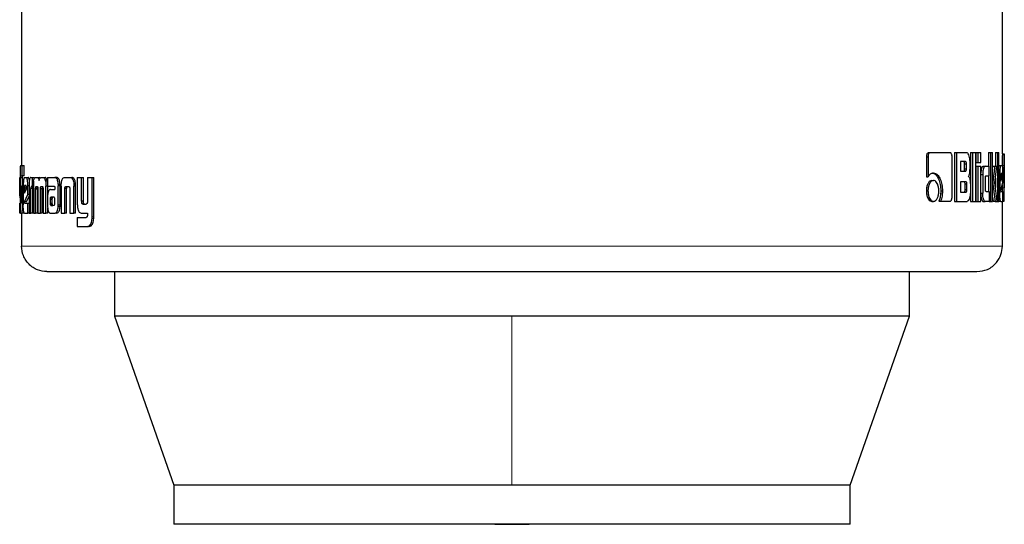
# Model space of a CAD drawing. Header units: millimetres. Extents: x 27 to 265, y 60 to 148.
# Tile 31 of 78: x 133.61 to 135.63, y 60.47 to 61.51. Entities that reach past the tile are written whole.
import ezdxf

# ---------------------------------------------------------------- set-up
doc = ezdxf.new("R2010")
doc.units = ezdxf.units.MM
doc.linetypes.add('PHANTOM', pattern=[12.7, 6.35, -1.27, 1.27, -1.27, 1.27, -1.27])

msp = doc.modelspace()

# ---------------------------------------------------------------- linework, layer by layer
at = {"color": 7, "linetype": 'Continuous', "lineweight": 25}
for p, q in [((133.6139, 62.4295), (133.6139, 61.2071)), ((135.6266, 61.2312), (135.6266, 62.4295)), ((135.4707, 61.2252), (135.4707, 61.1839)), ((135.4707, 61.2252), (135.4741, 61.2252)), ((135.4741, 61.2252), (135.4741, 61.1839)), ((135.4752, 61.2337), (135.4786, 61.2337)), ((135.4786, 61.2337), (135.5195, 61.2337)), ((135.5233, 61.1425), (135.5233, 61.2252)), ((135.5287, 61.2337), (135.5287, 61.1337)), ((135.5287, 61.2337), (135.5323, 61.2337)), ((135.5323, 61.2337), (135.5323, 61.1337)), ((135.5323, 61.2337), (135.5533, 61.2337)), ((135.5614, 61.2337), (135.5614, 61.1337)), ((135.5614, 61.2337), (135.5651, 61.2337)), ((135.5651, 61.2337), (135.5651, 61.1337)), ((135.5651, 61.2337), (135.572, 61.2337)), ((135.572, 61.1337), (135.572, 61.2337)), ((135.5724, 61.2337), (135.5724, 61.2137)), ((135.5724, 61.2337), (135.5761, 61.2337)), ((135.5761, 61.2337), (135.5761, 61.2137)), ((135.5761, 61.2337), (135.5824, 61.2337)), ((135.5824, 61.2137), (135.5824, 61.2337)), ((135.5983, 61.2337), (135.5983, 61.2058)), ((135.5983, 61.2337), (135.6021, 61.2337)), ((135.6021, 61.2337), (135.6067, 61.2337)), ((135.6021, 61.2337), (135.6021, 61.1337)), ((135.6067, 61.1337), (135.6067, 61.2337)), ((135.6124, 61.2337), (135.6124, 61.2057)), ((135.6124, 61.2337), (135.6164, 61.2337)), ((135.6164, 61.2337), (135.6195, 61.2337)), ((135.6164, 61.2337), (135.6164, 61.1337)), ((135.6195, 61.1337), (135.6195, 61.2337)), ((135.6266, 61.2314), (135.6306, 61.2314)), ((135.6306, 61.1341), (135.6306, 61.231)), ((133.612, 61.2071), (133.6153, 61.2071)), ((133.6153, 61.1861), (133.6153, 61.2071)), ((133.6153, 61.2071), (133.6193, 61.2071)), ((133.6193, 61.1861), (133.6193, 61.2071)), ((135.5509, 61.2153), (135.5407, 61.2153)), ((135.5407, 61.2153), (135.5407, 61.1955)), ((135.5491, 61.2005), (135.5491, 61.2103)), ((135.5528, 61.2103), (135.5491, 61.2103)), ((135.5528, 61.2005), (135.5528, 61.2103)), ((135.5603, 61.2032), (135.5603, 61.2152)), ((135.5724, 61.2137), (135.5761, 61.2137)), ((135.5724, 61.2057), (135.5724, 61.1337)), ((135.5724, 61.2057), (135.5761, 61.2057)), ((135.5761, 61.2137), (135.5824, 61.2137)), ((135.5761, 61.2057), (135.5824, 61.2057)), ((135.5761, 61.2057), (135.5761, 61.1337)), ((135.5824, 61.1337), (135.5824, 61.2057)), ((135.5872, 61.2058), (135.591, 61.2058)), ((135.591, 61.2058), (135.5997, 61.2058)), ((135.5997, 61.1862), (135.5997, 61.2058)), ((135.607, 61.2057), (135.6067, 61.2032)), ((135.607, 61.2057), (135.6109, 61.2057)), ((135.6109, 61.2057), (135.6151, 61.2057)), ((135.6113, 61.1715), (135.6151, 61.2057)), ((135.6195, 61.207), (135.6235, 61.207)), ((135.6235, 61.207), (135.6264, 61.207)), ((135.6304, 61.2072), (135.6304, 61.1613)), ((133.6105, 61.1827), (133.6108, 61.1827)), ((133.6108, 61.1829), (133.6108, 61.1371)), ((133.6118, 61.1345), (133.6118, 61.182)), ((133.6158, 61.182), (133.6118, 61.182)), ((133.6121, 61.1861), (133.6153, 61.1861)), ((133.6193, 61.1861), (133.6153, 61.1861)), ((133.6158, 61.1656), (133.6158, 61.182)), ((133.6196, 61.1827), (133.6238, 61.1827)), ((133.6238, 61.1827), (133.6277, 61.1827)), ((133.633, 61.1827), (133.6358, 61.1827)), ((133.6358, 61.1827), (133.6397, 61.1827)), ((133.6358, 61.1827), (133.6358, 61.1641)), ((133.6423, 61.1827), (133.646, 61.1827)), ((133.646, 61.1827), (133.6499, 61.1827)), ((133.6521, 61.1814), (133.6499, 61.1827)), ((133.6541, 61.1827), (133.6584, 61.1827)), ((133.6584, 61.1827), (133.6622, 61.1827)), ((133.6672, 61.1827), (133.6672, 61.1651)), ((133.6672, 61.1827), (133.6821, 61.1827)), ((133.6821, 61.1827), (133.6858, 61.1827)), ((133.687, 61.1825), (133.6833, 61.1825)), ((133.7023, 61.1827), (133.7134, 61.1827)), ((133.7134, 61.1827), (133.717, 61.1827)), ((133.7283, 61.1827), (133.7283, 61.128)), ((133.7283, 61.1827), (133.7372, 61.1827)), ((133.7372, 61.1339), (133.7372, 61.1827)), ((133.7372, 61.1827), (133.7407, 61.1827)), ((133.7407, 61.1339), (133.7407, 61.1827)), ((133.7491, 61.1827), (133.7491, 61.1327)), ((133.7491, 61.1827), (133.7586, 61.1827)), ((133.7586, 61.102), (133.7586, 61.1827)), ((133.7586, 61.1827), (133.7621, 61.1827)), ((133.7621, 61.102), (133.7621, 61.1827)), ((135.4707, 61.1839), (135.4741, 61.1839)), ((135.5407, 61.1955), (135.5509, 61.1955)), ((135.5491, 61.2005), (135.5528, 61.2005)), ((135.5824, 61.1888), (135.5862, 61.1888)), ((135.5862, 61.1888), (135.5862, 61.1507)), ((135.5932, 61.1862), (135.5997, 61.1862)), ((135.5983, 61.1862), (135.5983, 61.1538)), ((135.6195, 61.1897), (135.6213, 61.1897)), ((135.6213, 61.1897), (135.6213, 61.151)), ((135.6236, 61.1858), (135.6236, 61.1749)), ((135.6236, 61.1749), (135.6264, 61.1838)), ((135.6264, 61.1838), (135.6236, 61.1838)), ((135.6264, 61.1856), (135.6237, 61.1856)), ((135.6259, 61.1907), (135.6242, 61.1907)), ((135.6264, 61.1838), (135.6264, 61.1856)), ((135.6278, 61.1722), (135.6278, 61.1897)), ((133.6108, 61.1654), (133.6101, 61.1654)), ((133.6101, 61.1479), (133.6101, 61.1654)), ((133.6139, 61.1656), (133.6139, 61.1348)), ((133.6139, 61.1656), (133.616, 61.1656)), ((133.616, 61.1342), (133.616, 61.1656)), ((133.616, 61.1656), (133.6173, 61.1656)), ((133.6173, 61.1654), (133.6173, 61.1267)), ((133.6229, 61.1664), (133.6205, 61.1664)), ((133.6268, 61.1479), (133.6268, 61.1654)), ((133.6292, 61.1654), (133.6268, 61.1654)), ((133.6292, 61.1639), (133.6292, 61.1094)), ((133.6358, 61.1641), (133.634, 61.1641)), ((133.6382, 61.1641), (133.6358, 61.1641)), ((133.6382, 61.1651), (133.6382, 61.1094)), ((133.644, 61.1641), (133.6463, 61.1641)), ((133.6573, 61.1638), (133.6534, 61.1638)), ((133.654, 61.1641), (133.6564, 61.1641)), ((133.6668, 61.175), (133.663, 61.175)), ((133.6638, 61.1094), (133.6638, 61.1651)), ((133.6672, 61.1651), (133.6638, 61.1651)), ((133.6672, 61.1651), (133.6807, 61.1651)), ((133.6676, 61.1483), (133.6676, 61.1651)), ((133.6822, 61.1623), (133.6822, 61.1613)), ((133.6892, 61.1687), (133.6928, 61.1687)), ((133.6893, 61.1267), (133.6893, 61.1655)), ((133.693, 61.1655), (133.6893, 61.1655)), ((133.6929, 61.1267), (133.693, 61.1655)), ((133.6951, 61.1652), (133.6951, 61.1094)), ((133.7053, 61.1641), (133.7103, 61.1641)), ((133.7212, 61.1686), (133.7213, 61.1652)), ((133.7247, 61.1686), (133.7212, 61.1686)), ((133.7213, 61.1094), (133.7213, 61.1652)), ((133.7249, 61.1094), (133.7249, 61.1652)), ((135.4818, 61.1766), (135.4853, 61.1766)), ((135.5519, 61.1739), (135.5407, 61.1739)), ((135.5407, 61.1739), (135.5407, 61.1527)), ((135.5501, 61.1577), (135.5501, 61.1689)), ((135.5538, 61.1689), (135.5501, 61.1689)), ((135.5538, 61.1577), (135.5538, 61.1689)), ((135.561, 61.1664), (135.561, 61.1522)), ((135.5919, 61.1588), (135.5919, 61.1813)), ((135.6067, 61.1715), (135.6071, 61.1715)), ((135.6158, 61.1337), (135.6113, 61.1715)), ((135.6124, 61.1815), (135.6124, 61.1623)), ((135.6237, 61.1569), (135.6278, 61.1722)), ((135.6264, 61.167), (135.6264, 61.1613)), ((133.6108, 61.1479), (133.6101, 61.1479)), ((133.6108, 61.1412), (133.6101, 61.1479)), ((133.6197, 61.1615), (133.6197, 61.1506)), ((133.6197, 61.1615), (133.6237, 61.1615)), ((133.6197, 61.1506), (133.6238, 61.1596)), ((133.6198, 61.1326), (133.6268, 61.1479)), ((133.6237, 61.1615), (133.6237, 61.1594)), ((133.6237, 61.1326), (133.6292, 61.1446)), ((133.6238, 61.1596), (133.6238, 61.1613)), ((133.6292, 61.1479), (133.6268, 61.1479)), ((133.633, 61.1094), (133.633, 61.1602)), ((133.6369, 61.1602), (133.633, 61.1602)), ((133.6369, 61.1094), (133.6369, 61.1602)), ((133.6427, 61.1094), (133.6426, 61.1586)), ((133.6465, 61.1586), (133.6426, 61.1586)), ((133.6465, 61.1598), (133.6427, 61.1598)), ((133.6466, 61.1094), (133.6465, 61.1586)), ((133.6474, 61.1594), (133.6474, 61.1094)), ((133.6526, 61.1094), (133.6526, 61.1594)), ((133.6564, 61.1594), (133.6526, 61.1594)), ((133.6564, 61.1094), (133.6564, 61.1594)), ((133.658, 61.1586), (133.6579, 61.1094)), ((133.6732, 61.1583), (133.6822, 61.1583)), ((133.6738, 61.142), (133.6735, 61.1419)), ((133.6735, 61.1419), (133.6773, 61.1419)), ((133.6742, 61.142), (133.6738, 61.142)), ((133.6803, 61.1421), (133.6742, 61.142)), ((133.6742, 61.142), (133.6779, 61.142)), ((133.6775, 61.142), (133.6773, 61.1419)), ((133.6807, 61.1421), (133.6779, 61.142)), ((133.6822, 61.1602), (133.6822, 61.1583)), ((133.7027, 61.1094), (133.7027, 61.1601)), ((133.7064, 61.1601), (133.7027, 61.1601)), ((133.7064, 61.1094), (133.7064, 61.1601)), ((133.7129, 61.159), (133.7129, 61.1094)), ((135.4706, 61.1552), (135.4739, 61.1552)), ((135.5001, 61.1553), (135.5036, 61.1553)), ((135.5407, 61.1527), (135.5519, 61.1527)), ((135.5538, 61.1577), (135.5501, 61.1577)), ((135.5824, 61.1507), (135.5862, 61.1507)), ((135.5932, 61.1538), (135.5997, 61.1538)), ((135.5997, 61.1538), (135.5997, 61.1337)), ((135.6067, 61.142), (135.6077, 61.1337)), ((135.6195, 61.151), (135.6213, 61.151)), ((135.624, 61.1541), (135.6278, 61.1541)), ((135.6264, 61.1613), (135.6264, 61.1541)), ((135.6278, 61.1337), (135.6278, 61.1541)), ((133.6101, 61.1094), (133.6101, 61.1298)), ((133.6139, 61.1345), (133.6118, 61.1345)), ((133.6139, 61.133), (133.6118, 61.133)), ((133.6121, 61.1304), (133.6133, 61.1304)), ((133.6237, 61.1326), (133.6198, 61.1326)), ((133.6202, 61.1298), (133.6268, 61.1298)), ((133.6268, 61.1094), (133.6268, 61.1298)), ((133.6268, 61.1298), (133.6292, 61.1298)), ((133.6671, 61.1409), (133.6671, 61.126)), ((133.6725, 61.1384), (133.6725, 61.1373)), ((133.6725, 61.1384), (133.6763, 61.1384)), ((133.6725, 61.1373), (133.6725, 61.1297)), ((133.6725, 61.1297), (133.6763, 61.1297)), ((133.6739, 61.1256), (133.6776, 61.1256)), ((133.6742, 61.1255), (133.6804, 61.1256)), ((133.6742, 61.1255), (133.678, 61.1255)), ((133.6763, 61.1384), (133.6763, 61.1373)), ((133.6763, 61.1373), (133.6763, 61.1297)), ((133.6822, 61.1298), (133.6821, 61.1379)), ((133.6928, 61.1232), (133.6892, 61.1232)), ((133.7407, 61.1339), (133.7372, 61.1339)), ((133.7397, 61.128), (133.7462, 61.128)), ((135.4818, 61.1337), (135.4853, 61.1337)), ((135.4963, 61.134), (135.4998, 61.134)), ((135.4998, 61.134), (135.5195, 61.134)), ((135.5287, 61.1337), (135.5323, 61.1337)), ((135.5323, 61.1337), (135.5541, 61.1337)), ((135.5614, 61.1337), (135.5651, 61.1337)), ((135.5651, 61.1337), (135.572, 61.1337)), ((135.5724, 61.1337), (135.5761, 61.1337)), ((135.5761, 61.1337), (135.5824, 61.1337)), ((135.5872, 61.1337), (135.591, 61.1337)), ((135.5997, 61.1337), (135.591, 61.1337)), ((135.5997, 61.1337), (135.6021, 61.1337)), ((135.6021, 61.1337), (135.6067, 61.1337)), ((135.6116, 61.1337), (135.6077, 61.1337)), ((135.6116, 61.1337), (135.6158, 61.1337)), ((135.6158, 61.1337), (135.6164, 61.1337)), ((135.6164, 61.1337), (135.6195, 61.1337)), ((135.6235, 61.1337), (135.6195, 61.1337)), ((135.6235, 61.1337), (135.6278, 61.1337)), ((135.6266, 61.0415), (135.6266, 61.1337)), ((135.6278, 61.1402), (135.6305, 61.1402)), ((135.6306, 61.1337), (135.6278, 61.1337)), ((133.612, 61.1094), (133.6101, 61.1094)), ((133.612, 61.1094), (133.6139, 61.1094)), ((133.6139, 61.1094), (133.6139, 61.0415)), ((133.6178, 61.1094), (133.6139, 61.1094)), ((133.6175, 61.121), (133.6158, 61.121)), ((133.6196, 61.1094), (133.6268, 61.1094)), ((133.6292, 61.1094), (133.6268, 61.1094)), ((133.6292, 61.1094), (133.633, 61.1094)), ((133.6369, 61.1094), (133.633, 61.1094)), ((133.6382, 61.1094), (133.6427, 61.1094)), ((133.6466, 61.1094), (133.6427, 61.1094)), ((133.6474, 61.1094), (133.6526, 61.1094)), ((133.6564, 61.1094), (133.6526, 61.1094)), ((133.6579, 61.1094), (133.6638, 61.1094)), ((133.6676, 61.1094), (133.6638, 61.1094)), ((133.6676, 61.1094), (133.6676, 61.1199)), ((133.6736, 61.1094), (133.6828, 61.1094)), ((133.6866, 61.1094), (133.6828, 61.1094)), ((133.6951, 61.1094), (133.7027, 61.1094)), ((133.7064, 61.1094), (133.7027, 61.1094)), ((133.7129, 61.1094), (133.7213, 61.1094)), ((133.7249, 61.1094), (133.7213, 61.1094)), ((133.7372, 61.1094), (133.7491, 61.1094)), ((133.7491, 61.1094), (133.7491, 61.1051)), ((133.7283, 61.1007), (133.7283, 61.0821)), ((133.7283, 61.1007), (133.7464, 61.1007)), ((133.7283, 61.0821), (133.7496, 61.0821)), ((133.7531, 61.0821), (133.7496, 61.0821)), ((133.755, 61.0825), (133.7516, 61.0825)), ((133.7531, 61.0821), (133.755, 61.0825)), ((133.8048, 60.9894), (133.8048, 60.8981)), ((135.4357, 60.8981), (135.4357, 60.9894)), ((133.8048, 60.8981), (133.9262, 60.5511)), ((134.6203, 60.8981), (133.8048, 60.8981)), ((135.4357, 60.8981), (134.6203, 60.8981)), ((135.3143, 60.5511), (135.4357, 60.8981)), ((133.9262, 60.5511), (133.9262, 60.4711)), ((134.6203, 60.5511), (133.9262, 60.5511)), ((135.3143, 60.5511), (134.6203, 60.5511)), ((135.3143, 60.4711), (135.3143, 60.5511)), ((135.3143, 60.4711), (133.9262, 60.4711))]:
    msp.add_line(p, q, dxfattribs=at)
at = {"color": 8, "linetype": 'PHANTOM', "lineweight": 18}
for p, q in [((135.6264, 61.2072), (135.6304, 61.2072)), ((133.7249, 61.1652), (133.7213, 61.1652)), ((135.6264, 61.1613), (135.6304, 61.1613)), ((133.6173, 61.1342), (133.616, 61.1342)), ((133.6725, 61.1373), (133.6763, 61.1373)), ((133.6729, 61.1273), (133.6766, 61.1273)), ((133.6929, 61.1267), (133.6893, 61.1267)), ((133.7621, 61.102), (133.7586, 61.102)), ((133.7619, 61.0984), (133.7585, 61.0984)), ((135.6266, 61.0415), (133.6139, 61.0415)), ((134.6203, 60.8981), (134.6203, 60.5511))]:
    msp.add_line(p, q, dxfattribs=at)
at = {"color": 7, "linetype": 'Continuous', "lineweight": 25, "flags": 128}
msp.add_lwpolyline([(134.5848, 60.4711), (134.6203, 60.4707), (134.6557, 60.4711)], dxfattribs=at)
at = {"color": 7, "linetype": 'Continuous', "lineweight": 25}
for points, knots in [([(135.4752, 61.2337), (135.4746, 61.2336), (135.4733, 61.2333), (135.4719, 61.2313), (135.471, 61.2288), (135.4707, 61.2266), (135.4707, 61.2255), (135.4707, 61.2252)], [0, 0, 0, 0, 0.270699, 0.516677, 0.734682, 0.950502, 1, 1, 1, 1]), ([(135.4786, 61.2337), (135.478, 61.2336), (135.4769, 61.2334), (135.4755, 61.2316), (135.4745, 61.2293), (135.4741, 61.227), (135.4741, 61.2256), (135.4741, 61.2252)], [0, 0, 0, 0, 0.237727, 0.478404, 0.69122, 0.914858, 1, 1, 1, 1]), ([(135.5233, 61.2252), (135.5233, 61.2263), (135.5232, 61.2284), (135.5224, 61.2309), (135.5214, 61.2327), (135.5204, 61.2336), (135.5197, 61.2337), (135.5195, 61.2337)], [0, 0, 0, 0, 0.231934, 0.466842, 0.674261, 0.86693, 1, 1, 1, 1]), ([(135.5603, 61.2152), (135.5602, 61.2173), (135.56, 61.2213), (135.5586, 61.227), (135.5568, 61.2314), (135.5548, 61.2335), (135.5537, 61.2337), (135.5533, 61.2337)], [0, 0, 0, 0, 0.211257, 0.417875, 0.697705, 0.899685, 1, 1, 1, 1]), ([(135.6266, 61.2312), (135.6266, 61.2308), (135.6266, 61.2302), (135.6265, 61.2276), (135.6265, 61.2233), (135.6264, 61.2163), (135.6264, 61.2107), (135.6264, 61.2072)], [0, 0, 0, 0, 0.2308229, 0.3741655, 0.5193173, 0.7010731, 1, 1, 1, 1]), ([(135.6306, 61.2314), (135.6306, 61.2313), (135.6306, 61.2311), (135.6305, 61.2292), (135.6305, 61.2256), (135.6304, 61.2204), (135.6304, 61.2141), (135.6304, 61.2093), (135.6304, 61.2072)], [0, 0, 0, 0, 0.202685, 0.407292, 0.523082, 0.638638, 0.845685, 1, 1, 1, 1]), ([(133.612, 61.2071), (133.6118, 61.207), (133.6115, 61.2068), (133.6112, 61.2049), (133.6109, 61.2013), (133.6108, 61.1961), (133.6108, 61.1898), (133.6108, 61.185), (133.6108, 61.1829)], [0, 0, 0, 0, 0.202676, 0.407288, 0.523047, 0.638683, 0.845696, 1, 1, 1, 1]), ([(135.5491, 61.2103), (135.5491, 61.2112), (135.5491, 61.2124), (135.5487, 61.2139), (135.5483, 61.2148), (135.5478, 61.2152), (135.5474, 61.2153), (135.5472, 61.2153)], [0, 0, 0, 0, 0.31641, 0.470111, 0.62531, 0.841585, 1, 1, 1, 1]), ([(135.5528, 61.2103), (135.5528, 61.2112), (135.5528, 61.2124), (135.5524, 61.2139), (135.552, 61.2148), (135.5514, 61.2152), (135.551, 61.2153), (135.5509, 61.2153)], [0, 0, 0, 0, 0.314454, 0.468325, 0.622889, 0.839427, 1, 1, 1, 1]), ([(135.557, 61.1849), (135.5574, 61.1855), (135.5583, 61.1864), (135.5593, 61.1895), (135.5601, 61.1951), (135.5602, 61.1999), (135.5603, 61.2032)], [0, 0, 0, 0, 0.186624, 0.343363, 0.548873, 1, 1, 1, 1]), ([(135.5872, 61.2058), (135.5866, 61.2056), (135.5854, 61.2051), (135.5839, 61.2014), (135.5828, 61.1967), (135.5825, 61.1931), (135.5824, 61.1914)], [0, 0, 0, 0, 0.271565, 0.54536, 0.779832, 1, 1, 1, 1]), ([(135.591, 61.2058), (135.5904, 61.2056), (135.5892, 61.2051), (135.5877, 61.2013), (135.5866, 61.1964), (135.5862, 61.192), (135.5862, 61.1894), (135.5862, 61.1888)], [0, 0, 0, 0, 0.2460828, 0.4940381, 0.7064559, 0.9326949, 1, 1, 1, 1]), ([(135.6109, 61.2057), (135.6106, 61.2034), (135.6103, 61.2009), (135.61, 61.1981), (135.6099, 61.1976), (135.6099, 61.1968), (135.6098, 61.1962), (135.6097, 61.1957), (135.6097, 61.1952), (135.6096, 61.1946), (135.6095, 61.1941), (135.6095, 61.1935), (135.6094, 61.193), (135.6094, 61.1926), (135.6093, 61.1922), (135.6093, 61.1917), (135.6092, 61.1911), (135.6091, 61.1901), (135.6087, 61.1869), (135.6082, 61.1829), (135.6077, 61.1788), (135.6075, 61.1767), (135.6073, 61.1757), (135.6073, 61.1751), (135.6072, 61.1744), (135.6071, 61.1733), (135.6071, 61.1722), (135.6071, 61.1715)], [0, 0, 0, 0, 0.2068777, 0.2198024, 0.2456546, 0.2585793, 0.2844315, 0.2973591, 0.3102838, 0.3232114, 0.3491205, 0.3620419, 0.3749695, 0.3878938, 0.4008119, 0.4137362, 0.4266604, 0.4525024, 0.5042706, 0.7110924, 0.8145494, 0.8662575, 0.8920898, 0.9050192, 0.9179905, 0.9438484, 1, 1, 1, 1]), ([(135.6235, 61.207), (135.6232, 61.2068), (135.6227, 61.2064), (135.622, 61.2026), (135.6215, 61.1977), (135.6213, 61.1931), (135.6213, 61.1904), (135.6213, 61.1897)], [0, 0, 0, 0, 0.242792, 0.48723, 0.701555, 0.91994, 1, 1, 1, 1]), ([(135.6278, 61.1897), (135.6278, 61.1919), (135.6278, 61.1964), (135.6275, 61.2017), (135.6271, 61.2055), (135.6267, 61.2069), (135.6265, 61.207), (135.6264, 61.207)], [0, 0, 0, 0, 0.242793, 0.486977, 0.700856, 0.920474, 1, 1, 1, 1]), ([(133.6101, 61.1654), (133.6101, 61.1676), (133.6101, 61.1721), (133.6101, 61.1775), (133.6102, 61.1812), (133.6104, 61.1826), (133.6104, 61.1827), (133.6105, 61.1827)], [0, 0, 0, 0, 0.242782, 0.487048, 0.700944, 0.920405, 1, 1, 1, 1]), ([(133.6118, 61.182), (133.6118, 61.1827), (133.6118, 61.1838), (133.6119, 61.185), (133.612, 61.1858), (133.612, 61.186), (133.6121, 61.1861)], [0, 0, 0, 0, 0.336171, 0.550318, 0.76477, 1, 1, 1, 1]), ([(133.6158, 61.182), (133.6158, 61.1827), (133.6158, 61.1838), (133.6159, 61.1851), (133.616, 61.1858), (133.616, 61.186), (133.616, 61.1861)], [0, 0, 0, 0, 0.344863, 0.561437, 0.779121, 1, 1, 1, 1]), ([(133.6196, 61.1827), (133.6193, 61.1825), (133.6187, 61.1821), (133.618, 61.1783), (133.6175, 61.1734), (133.6173, 61.1688), (133.6173, 61.1661), (133.6173, 61.1654)], [0, 0, 0, 0, 0.242849, 0.487173, 0.701528, 0.91994, 1, 1, 1, 1]), ([(133.6268, 61.1654), (133.6268, 61.1676), (133.6267, 61.1721), (133.626, 61.1775), (133.6251, 61.1812), (133.6244, 61.1826), (133.6239, 61.1827), (133.6238, 61.1827)], [0, 0, 0, 0, 0.242786, 0.487074, 0.700946, 0.920395, 1, 1, 1, 1]), ([(133.6299, 61.1768), (133.6299, 61.177), (133.6297, 61.1789), (133.629, 61.1812), (133.6283, 61.1827), (133.6279, 61.1827), (133.6277, 61.1827)], [0, 0, 0, 0, 0.058408, 0.455505, 0.859884, 1, 1, 1, 1]), ([(133.633, 61.1827), (133.6325, 61.1826), (133.6315, 61.1823), (133.6304, 61.1797), (133.6297, 61.1761), (133.6293, 61.1707), (133.6292, 61.1666), (133.6292, 61.1639)], [0, 0, 0, 0, 0.2667565, 0.4291184, 0.5925996, 0.7410045, 1, 1, 1, 1]), ([(133.6387, 61.175), (133.6391, 61.1769), (133.6397, 61.1802), (133.6411, 61.1825), (133.6419, 61.1827), (133.6423, 61.1827)], [0, 0, 0, 0, 0.4064032, 0.7245376, 1, 1, 1, 1]), ([(133.646, 61.1827), (133.6467, 61.1826), (133.6478, 61.1824), (133.6492, 61.1798), (133.6497, 61.1777), (133.65, 61.1764), (133.65, 61.1762)], [0, 0, 0, 0, 0.483226, 0.725982, 0.970014, 1, 1, 1, 1]), ([(133.65, 61.1762), (133.6502, 61.1774), (133.6507, 61.1797), (133.6521, 61.1823), (133.6533, 61.1826), (133.6541, 61.1827)], [0, 0, 0, 0, 0.249567, 0.499491, 1, 1, 1, 1]), ([(133.6584, 61.1827), (133.6591, 61.1826), (133.6604, 61.1822), (133.662, 61.1793), (133.6627, 61.1764), (133.663, 61.175)], [0, 0, 0, 0, 0.3854599, 0.6921405, 1, 1, 1, 1]), ([(133.6668, 61.175), (133.6663, 61.177), (133.6654, 61.1803), (133.6637, 61.1825), (133.6627, 61.1827), (133.6622, 61.1827)], [0, 0, 0, 0, 0.425461, 0.744448, 1, 1, 1, 1]), ([(133.6833, 61.1825), (133.6831, 61.1825), (133.6827, 61.1827), (133.6823, 61.1827), (133.6821, 61.1827)], [0, 0, 0, 0, 0.49994, 1, 1, 1, 1]), ([(133.6892, 61.1687), (133.689, 61.1708), (133.6886, 61.1744), (133.6874, 61.1785), (133.6856, 61.1814), (133.6842, 61.182), (133.6833, 61.1825)], [0, 0, 0, 0, 0.282989, 0.488425, 0.693649, 1, 1, 1, 1]), ([(133.687, 61.1825), (133.6868, 61.1825), (133.6864, 61.1827), (133.686, 61.1827), (133.6858, 61.1827)], [0, 0, 0, 0, 0.499946, 1, 1, 1, 1]), ([(133.6928, 61.1687), (133.6927, 61.1708), (133.6923, 61.1744), (133.691, 61.1785), (133.6893, 61.1814), (133.6879, 61.182), (133.687, 61.1825)], [0, 0, 0, 0, 0.282884, 0.488442, 0.693849, 1, 1, 1, 1]), ([(133.6952, 61.1686), (133.6954, 61.1708), (133.6957, 61.1744), (133.697, 61.1787), (133.6987, 61.1816), (133.7006, 61.1826), (133.7019, 61.1827), (133.7023, 61.1827)], [0, 0, 0, 0, 0.259934, 0.447468, 0.635297, 0.880758, 1, 1, 1, 1]), ([(133.7134, 61.1827), (133.7143, 61.1826), (133.7157, 61.1825), (133.7175, 61.1811), (133.7186, 61.1795), (133.7196, 61.1773), (133.7206, 61.1737), (133.721, 61.1707), (133.7212, 61.1686)], [0, 0, 0, 0, 0.250357, 0.375653, 0.500761, 0.622458, 0.750739, 1, 1, 1, 1]), ([(133.7247, 61.1686), (133.7245, 61.1707), (133.7242, 61.1737), (133.7232, 61.1773), (133.7222, 61.1795), (133.721, 61.1811), (133.7193, 61.1825), (133.7179, 61.1826), (133.717, 61.1827)], [0, 0, 0, 0, 0.2496881, 0.3781474, 0.4997846, 0.6247995, 0.7499595, 1, 1, 1, 1]), ([(135.4853, 61.1917), (135.4839, 61.1915), (135.4807, 61.1912), (135.4768, 61.1881), (135.4747, 61.1849), (135.4741, 61.1839)], [0, 0, 0, 0, 0.350398, 0.792525, 1, 1, 1, 1]), ([(135.4819, 61.1917), (135.4832, 61.1916), (135.4866, 61.1912), (135.4916, 61.1872), (135.4961, 61.1793), (135.4996, 61.1684), (135.5, 61.1597), (135.5001, 61.1553)], [0, 0, 0, 0, 0.140587, 0.342324, 0.543217, 0.771878, 1, 1, 1, 1]), ([(135.4853, 61.1917), (135.4867, 61.1916), (135.4901, 61.1912), (135.4951, 61.1871), (135.4996, 61.1792), (135.5031, 61.1684), (135.5035, 61.1596), (135.5036, 61.1553)], [0, 0, 0, 0, 0.1416891, 0.3441964, 0.5459214, 0.7751834, 1, 1, 1, 1]), ([(135.5472, 61.1955), (135.5475, 61.1956), (135.548, 61.1957), (135.5486, 61.1965), (135.5489, 61.1976), (135.5491, 61.199), (135.5491, 61.2), (135.5491, 61.2005)], [0, 0, 0, 0, 0.305823, 0.462872, 0.621096, 0.820734, 1, 1, 1, 1]), ([(135.5509, 61.1955), (135.5512, 61.1956), (135.5516, 61.1956), (135.5522, 61.1964), (135.5526, 61.1974), (135.5528, 61.1989), (135.5528, 61.2), (135.5528, 61.2005)], [0, 0, 0, 0, 0.272501, 0.436136, 0.601353, 0.792476, 1, 1, 1, 1]), ([(135.557, 61.1849), (135.5575, 61.1845), (135.5585, 61.1836), (135.5598, 61.1802), (135.5608, 61.1743), (135.5609, 61.1694), (135.561, 61.1664)], [0, 0, 0, 0, 0.175806, 0.369314, 0.612767, 1, 1, 1, 1]), ([(135.5919, 61.1813), (135.5919, 61.1819), (135.5919, 61.1831), (135.5921, 61.1845), (135.5923, 61.1855), (135.5928, 61.1862), (135.5931, 61.1862), (135.5932, 61.1862)], [0, 0, 0, 0, 0.249319, 0.41206, 0.576501, 0.763897, 1, 1, 1, 1]), ([(135.6242, 61.1907), (135.6241, 61.1907), (135.624, 61.1905), (135.6238, 61.1893), (135.6237, 61.1878), (135.6236, 61.1865), (135.6236, 61.1858), (135.6236, 61.1858)], [0, 0, 0, 0, 0.272317, 0.519488, 0.75545, 0.965062, 1, 1, 1, 1]), ([(135.6264, 61.1856), (135.6264, 61.1864), (135.6264, 61.1876), (135.6263, 61.1891), (135.6262, 61.19), (135.6261, 61.1906), (135.626, 61.1907), (135.6259, 61.1907)], [0, 0, 0, 0, 0.273268, 0.436332, 0.600589, 0.749214, 1, 1, 1, 1]), ([(133.6205, 61.1664), (133.6204, 61.1664), (133.6202, 61.1662), (133.6199, 61.165), (133.6198, 61.1635), (133.6197, 61.1622), (133.6197, 61.1616), (133.6197, 61.1615)], [0, 0, 0, 0, 0.271664, 0.519031, 0.75532, 0.965047, 1, 1, 1, 1]), ([(133.6238, 61.1613), (133.6238, 61.1621), (133.6238, 61.1633), (133.6236, 61.1648), (133.6235, 61.1657), (133.6232, 61.1664), (133.6231, 61.1664), (133.6229, 61.1664)], [0, 0, 0, 0, 0.273302, 0.436139, 0.600764, 0.749453, 1, 1, 1, 1]), ([(133.634, 61.1641), (133.6339, 61.164), (133.6336, 61.1638), (133.6333, 61.163), (133.6331, 61.162), (133.633, 61.161), (133.633, 61.1604), (133.633, 61.1602)], [0, 0, 0, 0, 0.278785, 0.5615101, 0.7349351, 0.9088874, 1, 1, 1, 1]), ([(133.6369, 61.1602), (133.6369, 61.1607), (133.6369, 61.1616), (133.6371, 61.1626), (133.6373, 61.1635), (133.6376, 61.1639), (133.6378, 61.1641), (133.6379, 61.1641)], [0, 0, 0, 0, 0.213831, 0.388257, 0.562065, 0.846055, 1, 1, 1, 1]), ([(133.6387, 61.175), (133.6386, 61.1738), (133.6383, 61.1717), (133.6382, 61.1683), (133.6382, 61.1662), (133.6382, 61.1651)], [0, 0, 0, 0, 0.395673, 0.694697, 1, 1, 1, 1]), ([(133.6427, 61.1598), (133.6427, 61.1607), (133.6428, 61.162), (133.6432, 61.1634), (133.6436, 61.164), (133.6438, 61.1641), (133.644, 61.1641)], [0, 0, 0, 0, 0.369234, 0.567651, 0.766385, 1, 1, 1, 1]), ([(133.6463, 61.1641), (133.6465, 61.1639), (133.6468, 61.1636), (133.6472, 61.1625), (133.6474, 61.1612), (133.6474, 61.1602), (133.6474, 61.1595), (133.6474, 61.1594)], [0, 0, 0, 0, 0.326451, 0.527468, 0.728748, 0.941243, 1, 1, 1, 1]), ([(133.6465, 61.1598), (133.6466, 61.1605), (133.6466, 61.1617), (133.647, 61.163), (133.647, 61.1631), (133.647, 61.1631)], [0, 0, 0, 0, 0.613246, 0.998734, 1, 1, 1, 1]), ([(133.6526, 61.1594), (133.6526, 61.1601), (133.6526, 61.1613), (133.6529, 61.1626), (133.6532, 61.1634), (133.6534, 61.1636), (133.6534, 61.1638)], [0, 0, 0, 0, 0.369238, 0.615132, 0.860578, 1, 1, 1, 1]), ([(133.6534, 61.1638), (133.6535, 61.1638), (133.6536, 61.1639), (133.6538, 61.1641), (133.6539, 61.1641), (133.654, 61.1641)], [0, 0, 0, 0, 0.3406978, 0.6685749, 1, 1, 1, 1]), ([(133.6564, 61.1641), (133.6565, 61.1641), (133.6568, 61.1641), (133.6573, 61.1637), (133.6575, 61.1631), (133.6576, 61.1628)], [0, 0, 0, 0, 0.344278, 0.692515, 1, 1, 1, 1]), ([(133.6564, 61.1594), (133.6565, 61.1601), (133.6565, 61.1612), (133.6567, 61.1626), (133.657, 61.1633), (133.6572, 61.1636), (133.6573, 61.1638)], [0, 0, 0, 0, 0.36218, 0.608301, 0.853971, 1, 1, 1, 1]), ([(133.6576, 61.1628), (133.6577, 61.1623), (133.6579, 61.1614), (133.658, 61.1598), (133.658, 61.1589), (133.658, 61.1586)], [0, 0, 0, 0, 0.364826, 0.811977, 1, 1, 1, 1]), ([(133.663, 61.175), (133.6633, 61.1735), (133.6636, 61.1711), (133.6638, 61.1677), (133.6638, 61.166), (133.6638, 61.1651)], [0, 0, 0, 0, 0.499126, 0.749478, 1, 1, 1, 1]), ([(133.6807, 61.1651), (133.6809, 61.165), (133.6812, 61.1648), (133.6817, 61.1643), (133.682, 61.1636), (133.6821, 61.1629), (133.6821, 61.1625), (133.6822, 61.1623)], [0, 0, 0, 0, 0.267535, 0.538101, 0.722284, 0.870283, 1, 1, 1, 1]), ([(133.6892, 61.1687), (133.6892, 61.1684), (133.6892, 61.1678), (133.6893, 61.1667), (133.6893, 61.1659), (133.6893, 61.1655)], [0, 0, 0, 0, 0.308528, 0.61691, 1, 1, 1, 1]), ([(133.693, 61.1655), (133.693, 61.1659), (133.6929, 61.1665), (133.6929, 61.1676), (133.6929, 61.1683), (133.6928, 61.1687)], [0, 0, 0, 0, 0.308286, 0.616605, 1, 1, 1, 1]), ([(133.6951, 61.1652), (133.6951, 61.1656), (133.6951, 61.1662), (133.6951, 61.1674), (133.6952, 61.1682), (133.6952, 61.1686)], [0, 0, 0, 0, 0.292051, 0.584176, 1, 1, 1, 1]), ([(133.7027, 61.1601), (133.7028, 61.1607), (133.7029, 61.1618), (133.7033, 61.163), (133.7039, 61.1638), (133.7046, 61.1641), (133.7051, 61.1641), (133.7053, 61.1641)], [0, 0, 0, 0, 0.2379623, 0.4036824, 0.5678696, 0.8416732, 1, 1, 1, 1]), ([(133.7064, 61.1601), (133.7064, 61.1608), (133.7065, 61.1619), (133.707, 61.163), (133.7076, 61.1638), (133.7083, 61.1641), (133.7087, 61.1641), (133.7089, 61.1641)], [0, 0, 0, 0, 0.250038, 0.416645, 0.582229, 0.859882, 1, 1, 1, 1]), ([(133.7103, 61.1641), (133.7105, 61.1641), (133.7111, 61.1641), (133.7119, 61.1635), (133.7124, 61.1625), (133.7128, 61.1614), (133.7128, 61.1605), (133.7129, 61.1601)], [0, 0, 0, 0, 0.2477185, 0.4975894, 0.6725127, 0.8481707, 1, 1, 1, 1]), ([(133.7249, 61.1652), (133.7248, 61.1656), (133.7248, 61.1662), (133.7248, 61.1674), (133.7247, 61.1682), (133.7247, 61.1686)], [0, 0, 0, 0, 0.291884, 0.583686, 1, 1, 1, 1]), ([(135.4818, 61.1766), (135.4804, 61.1764), (135.4776, 61.1758), (135.4741, 61.1712), (135.4716, 61.1652), (135.4706, 61.1595), (135.4706, 61.1561), (135.4706, 61.1552)], [0, 0, 0, 0, 0.241117, 0.48423, 0.693282, 0.917418, 1, 1, 1, 1]), ([(135.4853, 61.1766), (135.4838, 61.1764), (135.481, 61.1758), (135.4774, 61.1712), (135.4749, 61.1651), (135.474, 61.1594), (135.474, 61.156), (135.4739, 61.1552)], [0, 0, 0, 0, 0.242945, 0.488098, 0.698131, 0.921098, 1, 1, 1, 1]), ([(135.4962, 61.1552), (135.4961, 61.1579), (135.4958, 61.1634), (135.4934, 61.1701), (135.4903, 61.1748), (135.4874, 61.1765), (135.4857, 61.1766), (135.4853, 61.1766)], [0, 0, 0, 0, 0.243036, 0.488035, 0.699977, 0.923042, 1, 1, 1, 1]), ([(135.5501, 61.1689), (135.5501, 61.1698), (135.55, 61.1711), (135.5497, 61.1726), (135.5492, 61.1734), (135.5487, 61.1739), (135.5483, 61.1739), (135.5482, 61.1739)], [0, 0, 0, 0, 0.322738, 0.475908, 0.630326, 0.845545, 1, 1, 1, 1]), ([(135.5538, 61.1689), (135.5538, 61.1698), (135.5537, 61.1711), (135.5534, 61.1726), (135.5529, 61.1734), (135.5524, 61.1739), (135.552, 61.1739), (135.5519, 61.1739)], [0, 0, 0, 0, 0.32099, 0.474012, 0.62793, 0.843458, 1, 1, 1, 1]), ([(135.6071, 61.1715), (135.6071, 61.1712), (135.6071, 61.1707), (135.6071, 61.17), (135.6072, 61.1694), (135.6072, 61.1687), (135.6073, 61.1677), (135.6077, 61.1646), (135.6084, 61.1595), (135.6098, 61.1486), (135.6109, 61.14), (135.6116, 61.1337)], [0, 0, 0, 0, 0.02289, 0.034366, 0.045805, 0.068732, 0.080193, 0.12599, 0.309294, 0.492428, 1, 1, 1, 1]), ([(133.6426, 61.1586), (133.6426, 61.1587), (133.6426, 61.1589), (133.6427, 61.1593), (133.6427, 61.1596), (133.6427, 61.1598)], [0, 0, 0, 0, 0.260052, 0.519313, 1, 1, 1, 1]), ([(133.6465, 61.1586), (133.6465, 61.1587), (133.6465, 61.1589), (133.6465, 61.1593), (133.6465, 61.1596), (133.6465, 61.1598)], [0, 0, 0, 0, 0.259781, 0.519211, 1, 1, 1, 1]), ([(133.6732, 61.1583), (133.6723, 61.1581), (133.6707, 61.1578), (133.6689, 61.1546), (133.6678, 61.1508), (133.6672, 61.146), (133.6672, 61.1427), (133.6671, 61.1409)], [0, 0, 0, 0, 0.288817, 0.467669, 0.646778, 0.816008, 1, 1, 1, 1]), ([(133.6735, 61.1419), (133.6734, 61.1418), (133.6732, 61.1417), (133.6729, 61.1411), (133.6727, 61.1402), (133.6726, 61.1392), (133.6725, 61.1385), (133.6725, 61.1384)], [0, 0, 0, 0, 0.216503, 0.400295, 0.583393, 0.901269, 1, 1, 1, 1]), ([(133.6773, 61.1419), (133.6771, 61.1418), (133.6769, 61.1417), (133.6766, 61.1411), (133.6764, 61.1402), (133.6763, 61.1392), (133.6763, 61.1385), (133.6763, 61.1384)], [0, 0, 0, 0, 0.215871, 0.399015, 0.58155, 0.899971, 1, 1, 1, 1]), ([(133.6813, 61.1416), (133.6811, 61.1418), (133.6809, 61.142), (133.6806, 61.1421), (133.6804, 61.1421), (133.6803, 61.1421)], [0, 0, 0, 0, 0.435675, 0.716193, 1, 1, 1, 1]), ([(133.6821, 61.1379), (133.6821, 61.1384), (133.6821, 61.139), (133.6821, 61.1398), (133.6819, 61.1405), (133.6816, 61.141), (133.6814, 61.1414), (133.6813, 61.1416)], [0, 0, 0, 0, 0.263226, 0.410897, 0.514562, 0.737587, 1, 1, 1, 1]), ([(133.6822, 61.1613), (133.6822, 61.1611), (133.6822, 61.1609), (133.6822, 61.1605), (133.6822, 61.1603), (133.6822, 61.1602)], [0, 0, 0, 0, 0.355648, 0.675519, 1, 1, 1, 1]), ([(133.7129, 61.1601), (133.7129, 61.16), (133.7129, 61.1597), (133.7129, 61.1594), (133.7129, 61.1591), (133.7129, 61.159)], [0, 0, 0, 0, 0.359922, 0.677322, 1, 1, 1, 1]), ([(135.4706, 61.1552), (135.4707, 61.1524), (135.471, 61.147), (135.4734, 61.1403), (135.4766, 61.1356), (135.4795, 61.1339), (135.4813, 61.1338), (135.4818, 61.1337)], [0, 0, 0, 0, 0.2410307, 0.4842306, 0.6934207, 0.9129999, 1, 1, 1, 1]), ([(135.4739, 61.1552), (135.4741, 61.1524), (135.4744, 61.1469), (135.4769, 61.1402), (135.4801, 61.1356), (135.483, 61.1339), (135.4848, 61.1338), (135.4853, 61.1337)], [0, 0, 0, 0, 0.243091, 0.4883057, 0.6977005, 0.9166827, 1, 1, 1, 1]), ([(135.4853, 61.1337), (135.4867, 61.134), (135.4895, 61.1345), (135.4929, 61.1392), (135.4953, 61.1452), (135.4961, 61.1509), (135.4962, 61.1542), (135.4962, 61.1552)], [0, 0, 0, 0, 0.24302, 0.488061, 0.701071, 0.919145, 1, 1, 1, 1]), ([(135.5001, 61.1553), (135.5001, 61.1526), (135.4999, 61.148), (135.4986, 61.1407), (135.4972, 61.1365), (135.4963, 61.134)], [0, 0, 0, 0, 0.347853, 0.59619, 1, 1, 1, 1]), ([(135.5036, 61.1553), (135.5035, 61.1526), (135.5033, 61.146), (135.5016, 61.1388), (135.5001, 61.1349), (135.4998, 61.134)], [0, 0, 0, 0, 0.3513894, 0.8539917, 1, 1, 1, 1]), ([(135.5195, 61.134), (135.5199, 61.1341), (135.5209, 61.1343), (135.5221, 61.1361), (135.523, 61.1384), (135.5233, 61.1407), (135.5233, 61.1421), (135.5233, 61.1425)], [0, 0, 0, 0, 0.237301, 0.477342, 0.692813, 0.918193, 1, 1, 1, 1]), ([(135.5482, 61.1527), (135.5485, 61.1528), (135.5489, 61.1528), (135.5495, 61.1535), (135.5498, 61.1546), (135.5501, 61.1561), (135.5501, 61.1572), (135.5501, 61.1577)], [0, 0, 0, 0, 0.270944, 0.431293, 0.593602, 0.792674, 1, 1, 1, 1]), ([(135.5519, 61.1527), (135.5521, 61.1528), (135.5526, 61.1528), (135.5532, 61.1535), (135.5535, 61.1546), (135.5538, 61.1561), (135.5538, 61.1572), (135.5538, 61.1577)], [0, 0, 0, 0, 0.266381, 0.428975, 0.592982, 0.790519, 1, 1, 1, 1]), ([(135.561, 61.1522), (135.5609, 61.1501), (135.5608, 61.1461), (135.5594, 61.1404), (135.5575, 61.1359), (135.5555, 61.1339), (135.5544, 61.1338), (135.5541, 61.1337)], [0, 0, 0, 0, 0.212348, 0.418184, 0.699508, 0.906092, 1, 1, 1, 1]), ([(135.5824, 61.1492), (135.5825, 61.1474), (135.5826, 61.1434), (135.5837, 61.1384), (135.5852, 61.1348), (135.5864, 61.1338), (135.5871, 61.1337), (135.5872, 61.1337)], [0, 0, 0, 0, 0.208997, 0.482867, 0.714222, 0.94459, 1, 1, 1, 1]), ([(135.591, 61.1337), (135.5904, 61.134), (135.5891, 61.1344), (135.5876, 61.1384), (135.5865, 61.1435), (135.5862, 61.1478), (135.5862, 61.1502), (135.5862, 61.1507)], [0, 0, 0, 0, 0.2545499, 0.5106923, 0.7283914, 0.9452293, 1, 1, 1, 1]), ([(135.5932, 61.1538), (135.593, 61.1538), (135.5926, 61.1539), (135.5922, 61.1548), (135.592, 61.1559), (135.5919, 61.1573), (135.5919, 61.1583), (135.5919, 61.1588)], [0, 0, 0, 0, 0.324222, 0.475434, 0.626852, 0.831165, 1, 1, 1, 1]), ([(135.6235, 61.1337), (135.6232, 61.1339), (135.6227, 61.1344), (135.622, 61.1382), (135.6215, 61.1432), (135.6213, 61.1477), (135.6213, 61.1503), (135.6213, 61.151)], [0, 0, 0, 0, 0.246501, 0.494872, 0.706879, 0.924841, 1, 1, 1, 1]), ([(135.624, 61.1541), (135.624, 61.1541), (135.6239, 61.1541), (135.6238, 61.1545), (135.6237, 61.1548), (135.6237, 61.1556), (135.6237, 61.1564), (135.6237, 61.1569)], [0, 0, 0, 0, 0.33424, 0.462763, 0.562621, 0.662207, 1, 1, 1, 1]), ([(135.6305, 61.1402), (135.6305, 61.1418), (135.6304, 61.1449), (135.6304, 61.1525), (135.6304, 61.1579), (135.6304, 61.1613)], [0, 0, 0, 0, 0.26693, 0.537097, 1, 1, 1, 1]), ([(133.6108, 61.1371), (133.6108, 61.1344), (133.6108, 61.129), (133.6108, 61.1213), (133.6109, 61.1175), (133.611, 61.1159)], [0, 0, 0, 0, 0.362481, 0.727207, 1, 1, 1, 1]), ([(133.6118, 61.133), (133.6118, 61.1332), (133.6118, 61.1335), (133.6118, 61.134), (133.6118, 61.1344), (133.6118, 61.1345)], [0, 0, 0, 0, 0.33461, 0.666696, 1, 1, 1, 1]), ([(133.6121, 61.1304), (133.6121, 61.1306), (133.612, 61.1308), (133.6119, 61.1316), (133.6119, 61.1326), (133.6118, 61.133)], [0, 0, 0, 0, 0.334777, 0.672928, 1, 1, 1, 1]), ([(133.6139, 61.1348), (133.6139, 61.1341), (133.6139, 61.1331), (133.6138, 61.1318), (133.6137, 61.131), (133.6135, 61.1305), (133.6134, 61.1305), (133.6133, 61.1304)], [0, 0, 0, 0, 0.215328, 0.346788, 0.478873, 0.65791, 1, 1, 1, 1]), ([(133.6158, 61.121), (133.6158, 61.122), (133.6159, 61.1242), (133.616, 61.1287), (133.616, 61.132), (133.616, 61.1342)], [0, 0, 0, 0, 0.2595925, 0.5093104, 1, 1, 1, 1]), ([(133.6196, 61.1094), (133.6193, 61.1097), (133.6187, 61.1101), (133.618, 61.1139), (133.6175, 61.1189), (133.6173, 61.1234), (133.6173, 61.126), (133.6173, 61.1267)], [0, 0, 0, 0, 0.246569, 0.494836, 0.706884, 0.924829, 1, 1, 1, 1]), ([(133.6202, 61.1298), (133.6201, 61.1298), (133.62, 61.1298), (133.6199, 61.1302), (133.6198, 61.1305), (133.6198, 61.1313), (133.6198, 61.1321), (133.6198, 61.1326)], [0, 0, 0, 0, 0.335206, 0.463152, 0.562425, 0.662504, 1, 1, 1, 1]), ([(133.6671, 61.126), (133.6671, 61.1256), (133.6671, 61.125), (133.6672, 61.1239), (133.6672, 61.1231), (133.6672, 61.1227)], [0, 0, 0, 0, 0.3049, 0.609879, 1, 1, 1, 1]), ([(133.6672, 61.1227), (133.6674, 61.1204), (133.6678, 61.1165), (133.6691, 61.1126), (133.6709, 61.11), (133.6724, 61.1095), (133.6735, 61.1094), (133.6736, 61.1094)], [0, 0, 0, 0, 0.281049, 0.468273, 0.654706, 0.958953, 1, 1, 1, 1]), ([(133.6725, 61.1297), (133.6726, 61.1294), (133.6726, 61.1286), (133.6727, 61.1278), (133.6729, 61.1274), (133.6729, 61.1273)], [0, 0, 0, 0, 0.394501, 0.860619, 1, 1, 1, 1]), ([(133.6729, 61.1273), (133.673, 61.1269), (133.6732, 61.1263), (133.6736, 61.1259), (133.6738, 61.1257), (133.6739, 61.1256)], [0, 0, 0, 0, 0.467669, 0.730808, 1, 1, 1, 1]), ([(133.6739, 61.1256), (133.6739, 61.1256), (133.674, 61.1256), (133.6741, 61.1255), (133.6742, 61.1255), (133.6742, 61.1255)], [0, 0, 0, 0, 0.362748, 0.680707, 1, 1, 1, 1]), ([(133.6763, 61.1297), (133.6763, 61.1294), (133.6763, 61.1289), (133.6764, 61.128), (133.6766, 61.1275), (133.6766, 61.1273)], [0, 0, 0, 0, 0.337592, 0.597472, 1, 1, 1, 1]), ([(133.6766, 61.1273), (133.6767, 61.127), (133.6769, 61.1264), (133.6773, 61.1259), (133.6775, 61.1257), (133.6776, 61.1256)], [0, 0, 0, 0, 0.3047513, 0.7271415, 1, 1, 1, 1]), ([(133.6804, 61.1256), (133.6806, 61.1256), (133.6809, 61.1257), (133.6814, 61.1261), (133.6816, 61.1267), (133.6818, 61.127)], [0, 0, 0, 0, 0.340526, 0.682484, 1, 1, 1, 1]), ([(133.6818, 61.127), (133.6818, 61.1272), (133.682, 61.1278), (133.6821, 61.1288), (133.6822, 61.1295), (133.6822, 61.1298)], [0, 0, 0, 0, 0.332688, 0.667457, 1, 1, 1, 1]), ([(133.6828, 61.1094), (133.6837, 61.1097), (133.6853, 61.1101), (133.6873, 61.1136), (133.6886, 61.118), (133.689, 61.1215), (133.6892, 61.1232)], [0, 0, 0, 0, 0.296717, 0.534197, 0.771608, 1, 1, 1, 1]), ([(133.6866, 61.1094), (133.6874, 61.1097), (133.689, 61.1101), (133.6909, 61.1136), (133.6923, 61.118), (133.6927, 61.1215), (133.6928, 61.1232)], [0, 0, 0, 0, 0.2954, 0.532643, 0.769788, 1, 1, 1, 1]), ([(133.6892, 61.1232), (133.6892, 61.1236), (133.6892, 61.1242), (133.6893, 61.1254), (133.6893, 61.1262), (133.6893, 61.1267)], [0, 0, 0, 0, 0.294833, 0.589852, 1, 1, 1, 1]), ([(133.6928, 61.1232), (133.6929, 61.1236), (133.6929, 61.1242), (133.6929, 61.1254), (133.6929, 61.1262), (133.6929, 61.1267)], [0, 0, 0, 0, 0.291986, 0.584044, 1, 1, 1, 1]), ([(133.7283, 61.128), (133.7283, 61.1267), (133.7284, 61.1242), (133.7287, 61.1207), (133.7292, 61.1187), (133.7295, 61.1177)], [0, 0, 0, 0, 0.376239, 0.681002, 1, 1, 1, 1]), ([(133.7397, 61.128), (133.7393, 61.1281), (133.7388, 61.1281), (133.7381, 61.1289), (133.7376, 61.1301), (133.7373, 61.1318), (133.7372, 61.1331), (133.7372, 61.1339)], [0, 0, 0, 0, 0.231602, 0.387044, 0.542855, 0.744883, 1, 1, 1, 1]), ([(133.7431, 61.128), (133.7428, 61.1281), (133.7423, 61.1281), (133.7416, 61.1289), (133.7411, 61.13), (133.7408, 61.1318), (133.7407, 61.1331), (133.7407, 61.1339)], [0, 0, 0, 0, 0.226087, 0.381987, 0.538498, 0.738062, 1, 1, 1, 1]), ([(133.7468, 61.1282), (133.7467, 61.1281), (133.7466, 61.1281), (133.7464, 61.128), (133.7463, 61.128), (133.7462, 61.128)], [0, 0, 0, 0, 0.361612, 0.681227, 1, 1, 1, 1]), ([(133.7491, 61.1327), (133.749, 61.132), (133.7489, 61.1308), (133.7484, 61.1295), (133.7477, 61.1286), (133.7471, 61.1283), (133.7468, 61.1282)], [0, 0, 0, 0, 0.292443, 0.511447, 0.731185, 1, 1, 1, 1]), ([(135.6306, 61.1341), (135.6306, 61.1341), (135.6306, 61.1343), (135.6305, 61.1359), (135.6305, 61.1388), (135.6305, 61.1402)], [0, 0, 0, 0, 0.185554, 0.604363, 1, 1, 1, 1]), ([(133.611, 61.1159), (133.6111, 61.1142), (133.6112, 61.1108), (133.6116, 61.1096), (133.6119, 61.1095), (133.612, 61.1094)], [0, 0, 0, 0, 0.368962, 0.738865, 1, 1, 1, 1]), ([(133.6139, 61.1094), (133.6141, 61.1096), (133.6145, 61.1098), (133.6151, 61.1122), (133.6155, 61.1161), (133.6157, 61.1194), (133.6158, 61.121)], [0, 0, 0, 0, 0.331223, 0.554406, 0.778826, 1, 1, 1, 1]), ([(133.6178, 61.1094), (133.618, 61.1094), (133.6182, 61.1094), (133.6185, 61.1102), (133.6185, 61.1103)], [0, 0, 0, 0, 0.844253, 1, 1, 1, 1]), ([(133.7295, 61.1177), (133.7303, 61.1155), (133.7316, 61.1118), (133.7346, 61.1096), (133.7363, 61.1095), (133.7372, 61.1094)], [0, 0, 0, 0, 0.432475, 0.7227, 1, 1, 1, 1]), ([(133.7491, 61.1051), (133.749, 61.1045), (133.7489, 61.1033), (133.7483, 61.102), (133.7477, 61.1012), (133.7472, 61.1009), (133.747, 61.1008)], [0, 0, 0, 0, 0.315994, 0.554749, 0.792887, 1, 1, 1, 1]), ([(133.7585, 61.0984), (133.7585, 61.0987), (133.7586, 61.0994), (133.7586, 61.1006), (133.7586, 61.1015), (133.7586, 61.102)], [0, 0, 0, 0, 0.275188, 0.550408, 1, 1, 1, 1]), ([(133.7619, 61.0984), (133.7619, 61.0987), (133.762, 61.0994), (133.762, 61.1006), (133.7621, 61.1015), (133.7621, 61.102)], [0, 0, 0, 0, 0.27241, 0.544946, 1, 1, 1, 1]), ([(133.747, 61.1008), (133.7469, 61.1008), (133.7468, 61.1007), (133.7466, 61.1007), (133.7465, 61.1007), (133.7464, 61.1007)], [0, 0, 0, 0, 0.350541, 0.671511, 1, 1, 1, 1]), ([(133.7496, 61.0821), (133.7498, 61.0821), (133.7501, 61.0821), (133.7508, 61.0822), (133.7512, 61.0823), (133.7516, 61.0825)], [0, 0, 0, 0, 0.259654, 0.520855, 1, 1, 1, 1]), ([(133.7516, 61.0825), (133.7527, 61.0832), (133.7547, 61.0845), (133.7569, 61.0888), (133.758, 61.0934), (133.7584, 61.0967), (133.7585, 61.0984)], [0, 0, 0, 0, 0.316553, 0.546986, 0.776323, 1, 1, 1, 1]), ([(133.755, 61.0825), (133.7561, 61.0832), (133.7581, 61.0845), (133.7603, 61.0887), (133.7614, 61.0934), (133.7618, 61.0967), (133.7619, 61.0984)], [0, 0, 0, 0, 0.314481, 0.544768, 0.773955, 1, 1, 1, 1]), ([(133.666, 60.9894), (133.6594, 60.9901), (133.6493, 60.9912), (133.6372, 60.9977), (133.6289, 61.0044), (133.6222, 61.0128), (133.6157, 61.0249), (133.6146, 61.035), (133.6139, 61.0415)], [0, 0, 0, 0, 0.239822, 0.368824, 0.500509, 0.632108, 0.76091, 1, 1, 1, 1]), ([(135.5745, 60.9894), (135.5819, 60.9904), (135.5973, 60.9923), (135.6147, 61.0063), (135.6249, 61.0239), (135.626, 61.0358), (135.6266, 61.0415)], [0, 0, 0, 0, 0.270244, 0.562426, 0.789739, 1, 1, 1, 1]), ([(133.666, 60.9894), (133.6667, 60.9894), (133.6682, 60.9894), (133.6809, 60.9894), (133.7034, 60.9894), (133.7387, 60.9894), (133.7891, 60.9894), (133.8503, 60.9894), (133.9192, 60.9894), (133.9926, 60.9894), (134.0768, 60.9894), (134.1711, 60.9894), (134.2745, 60.9894), (134.3854, 60.9894), (134.5014, 60.9894), (134.6203, 60.9894), (134.7391, 60.9894), (134.8552, 60.9894), (134.966, 60.9894), (135.0694, 60.9894), (135.1637, 60.9894), (135.2479, 60.9894), (135.3214, 60.9894), (135.3903, 60.9894), (135.4515, 60.9894), (135.5019, 60.9894), (135.5371, 60.9894), (135.5596, 60.9894), (135.5723, 60.9894), (135.5738, 60.9894), (135.5745, 60.9894)], [0, 0, 0, 0, 0.028256, 0.058385, 0.090351, 0.125862, 0.164011, 0.204841, 0.237462, 0.271613, 0.307192, 0.344056, 0.382015, 0.420842, 0.460267, 0.5, 0.539733, 0.579159, 0.617985, 0.655945, 0.692808, 0.728387, 0.762538, 0.795159, 0.835993, 0.874142, 0.909649, 0.941619, 0.971745, 1, 1, 1, 1])]:
    msp.add_open_spline(points, degree=3, knots=knots, dxfattribs=at)

doc.saveas('drawing.dxf')
